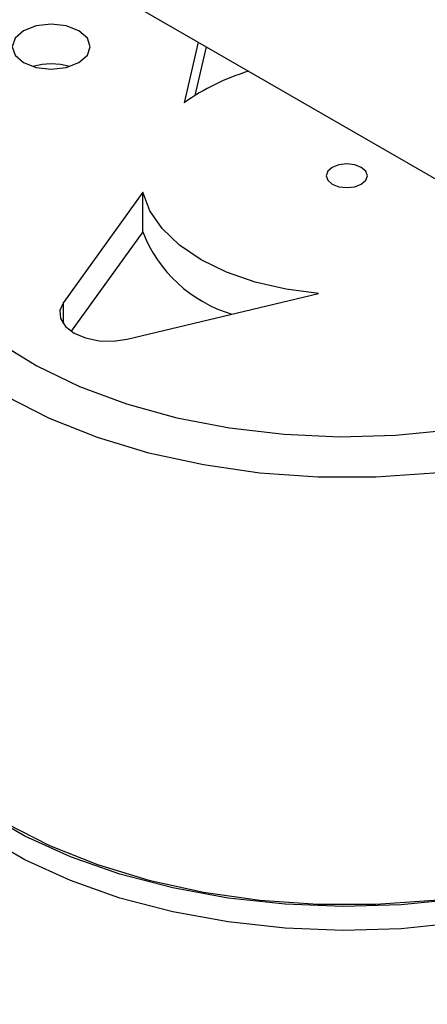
# Model space of a CAD drawing. Header units: millimetres. Extents: x 16 to 503, y 3 to 290.
# Tile 60 of 169: x 98.21 to 99.82, y 118.93 to 122.81. Entities that reach past the tile are written whole.
import ezdxf

# ---------------------------------------------------------------- set-up
doc = ezdxf.new("R2010")
doc.units = ezdxf.units.MM

msp = doc.modelspace()

# ---------------------------------------------------------------- linework, layer by layer
at = {"color": 7, "linetype": 'Continuous', "lineweight": 25}
for p, q in [((97.2718, 123.6754), (100.2053, 121.9819)), ((98.9161, 122.7261), (98.8616, 122.4871)), ((98.9478, 122.7079), (98.904, 122.5161)), ((98.6982, 122.1352), (98.3861, 121.7003)), ((98.6982, 121.9782), (98.6982, 122.1352)), ((98.6982, 121.9782), (98.4169, 121.5861)), ((98.6374, 121.5552), (99.3908, 121.7353)), ((98.3861, 121.6153), (98.3861, 121.7003))]:
    msp.add_line(p, q, dxfattribs=at)
at = {"color": 7, "linetype": 'Continuous', "lineweight": 25, "flags": 128}
for points in [[(98.2294, 122.7709), (98.196, 122.7421), (98.1843, 122.7081), (98.196, 122.6741), (98.2294, 122.6453), (98.2793, 122.6261), (98.3381, 122.6193), (98.397, 122.6261), (98.4469, 122.6453), (98.4803, 122.6741), (98.492, 122.7081), (98.4803, 122.7421), (98.4469, 122.7709), (98.397, 122.7902), (98.3382, 122.7969), (98.2793, 122.7902), (98.2294, 122.7709)], [(99.445, 122.2324), (99.4275, 122.2172), (99.4213, 122.1994), (99.4275, 122.1816), (99.445, 122.1664), (99.4712, 122.1563), (99.5021, 122.1528), (99.533, 122.1563), (99.5592, 122.1664), (99.5767, 122.1815), (99.5829, 122.1994), (99.5767, 122.2172), (99.5592, 122.2324), (99.533, 122.2425), (99.5021, 122.246), (99.4712, 122.2425), (99.445, 122.2324)], [(99.3908, 121.7353), (99.2626, 121.7518), (99.1407, 121.7799), (99.0283, 121.8191), (98.9282, 121.8681), (98.8432, 121.9259), (98.7754, 121.9908), (98.7267, 122.0612), (98.6982, 122.1352)], [(100.7671, 121.2882), (100.6726, 121.2426), (100.484, 121.1674), (100.281, 121.106), (100.0667, 121.059), (99.8442, 121.0274), (99.6166, 121.0114), (99.3874, 121.0114), (99.1599, 121.0274), (98.9373, 121.0591), (98.723, 121.106), (98.5201, 121.1675), (98.3315, 121.2427), (98.1599, 121.3304), (98.0079, 121.4295), (97.8777, 121.5384), (97.7712, 121.6555), (97.69, 121.7792), (97.6351, 121.9077), (97.6075, 122.0391), (97.604, 122.104)], [(98.3861, 121.7003), (98.3724, 121.6687), (98.3752, 121.6361), (98.3942, 121.6054), (98.4278, 121.5793), (98.4731, 121.5599), (98.5263, 121.5489), (98.5826, 121.5473), (98.6374, 121.5552)], [(98.1306, 121.542), (98.2809, 121.4497), (98.4498, 121.3687), (98.6346, 121.3004), (98.8325, 121.2456), (99.0406, 121.2053), (99.2557, 121.1801), (99.4746, 121.1704), (99.6938, 121.1762), (99.9102, 121.1976), (100.1203, 121.2341), (100.3211, 121.2853), (100.5095, 121.3503), (100.6346, 121.4046)], [(100.7481, 119.585), (100.5662, 119.5051), (100.3691, 119.4384), (100.1596, 119.3857), (99.9406, 119.3478), (99.7155, 119.3252), (99.4872, 119.3184), (99.2592, 119.3273), (99.0347, 119.3518), (98.8168, 119.3917), (98.6087, 119.4463), (98.4134, 119.5148), (98.2337, 119.5963), (98.0721, 119.6896), (97.9309, 119.7933), (97.8122, 119.9061), (97.7177, 120.0262), (97.6486, 120.152), (97.6061, 120.2816), (97.5906, 120.4132), (97.6025, 120.545), (97.604, 120.5526)], [(97.604, 120.4218), (97.6075, 120.3557), (97.6351, 120.2244), (97.69, 120.0959), (97.7712, 119.9722), (97.8777, 119.855), (98.0079, 119.7461), (98.1599, 119.6471), (98.3315, 119.5593), (98.5201, 119.4842), (98.723, 119.4227), (98.9373, 119.3757), (99.1599, 119.3441), (99.3874, 119.3281), (99.6166, 119.3281), (99.8442, 119.344), (100.0667, 119.3757), (100.281, 119.4226), (100.484, 119.4841), (100.6726, 119.5593), (100.8442, 119.647)], [(100.7481, 119.4908), (100.5662, 119.4109), (100.3691, 119.3441), (100.1596, 119.2914), (99.9406, 119.2536), (99.7155, 119.231), (99.4872, 119.2242), (99.2592, 119.2331), (99.0347, 119.2576), (98.8168, 119.2975), (98.6087, 119.3521), (98.4134, 119.4206), (98.2337, 119.5021), (98.0721, 119.5954), (97.9309, 119.6991), (97.8122, 119.8119), (97.7177, 119.932), (97.6486, 120.0578), (97.6061, 120.1874), (97.5906, 120.319), (97.5906, 120.3276)]]:
    msp.add_lwpolyline(points, dxfattribs=at)
at = {"color": 7, "linetype": 'Continuous', "lineweight": 25}
for centre, radius, start, end in [((98.3382, 122.3882), 0.2519, 73.4103, 106.5897), ((99.3657, 121.7784), 0.8696, 106.7381, 125.4243), ((99.2085, 122.178), 0.548, 201.3844, 253.0922), ((99.0641, 121.6778), 2.8923, 276.5514, 296.7346)]:
    msp.add_arc(centre, radius, start, end, dxfattribs=at)

doc.saveas('drawing.dxf')
